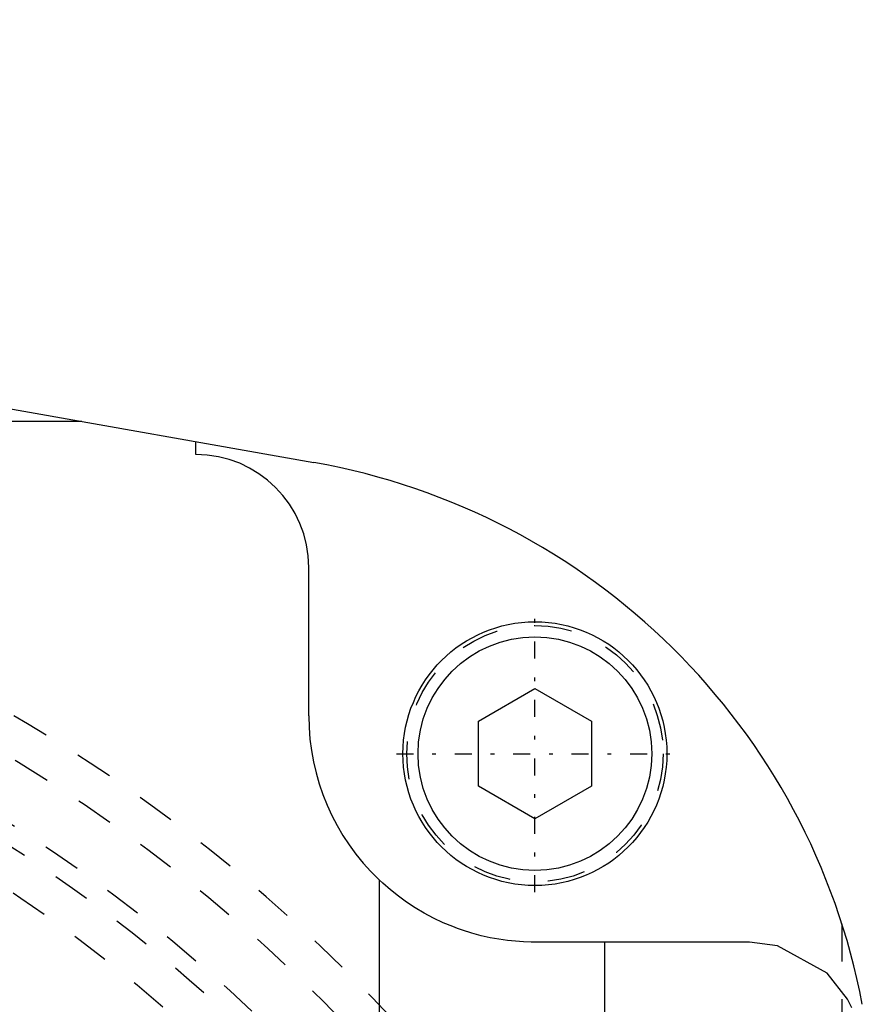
# Model space of a CAD drawing. Extents: x -392 to 171, y -72 to 70.
# Tile 9 of 12: x -198 to -175, y 30 to 56. Entities that reach past the tile are written whole.
import ezdxf

# ---------------------------------------------------------------- set-up
doc = ezdxf.new("R2010")
doc.units = 0
doc.linetypes.add('CENTER', pattern=[1.5, 0.45, -0.5, 0.05, -0.5])
doc.linetypes.add('DASHED', pattern=[2, 1, -1])
for name, color, linetype in [('AM_0', 7, 'CONTINUOUS'), ('AM_3', 7, 'DASHED'), ('AM_7', 7, 'CENTER')]:
    doc.layers.add(name, color=color, linetype=linetype)

msp = doc.modelspace()

# ---------------------------------------------------------------- linework, layer by layer
at = {"layer": 'AM_0', "color": 7, "linetype": 'CONTINUOUS'}
for p, q in [((-256.349, 56.476), (-189.867, 44.725)), ((-196.023, 45.813), (-304.215, 45.813)), ((-193, 44.94), (-193, 45.279)), ((-190, 38), (-190, 41.94)), ((-185.5, 37.866), (-184, 38.732)), ((-184, 38.732), (-182.5, 37.866)), ((-185.5, 36.134), (-185.5, 37.866)), ((-182.5, 37.866), (-182.5, 36.134)), ((-184, 35.268), (-185.5, 36.134)), ((-182.5, 36.134), (-184, 35.268)), ((-188.136, 33.653), (-188.136, 16.122)), ((-178.31, 32), (-184, 32)), ((-182.144, 15.133), (-182.144, 32))]:
    msp.add_line(p, q, dxfattribs=at)
for points in [[(-184, 32, 0), (-184.099, 32.001, 0), (-184.303, 32.008, 0), (-184.514, 32.022, 0), (-184.622, 32.032, 0), (-184.731, 32.045, 0), (-184.954, 32.076, 0), (-185.183, 32.118, 0), (-185.423, 32.171, 0), (-185.671, 32.237, 0), (-185.923, 32.317, 0), (-186.051, 32.361, 0), (-186.179, 32.41, 0), (-186.434, 32.516, 0), (-186.687, 32.635, 0), (-186.934, 32.766, 0), (-187.173, 32.908, 0), (-187.403, 33.058, 0), (-187.513, 33.136, 0), (-187.62, 33.215, 0), (-187.831, 33.383, 0), (-188.036, 33.56, 0), (-188.136, 33.653, 0)], [(-175.588, 30.26, 0), (-175.703, 30.485, 0), (-176.247, 31.178, 0), (-177.56, 31.905, 0), (-178.31, 32, 0)]]:
    msp.add_polyline3d(points, dxfattribs=at)
for radius in [3.5, 3.1]:
    msp.add_circle((-184, 37), radius, dxfattribs=at)
for centre, radius, start, end in [((-193, 41.94), 3, 0, 90), ((-193, 27), 18, 10.7253, 79.9766), ((-184, 38), 6, 180, 226.4267)]:
    msp.add_arc(centre, radius, start, end, dxfattribs=at)
at = {"layer": 'AM_3', "color": 6, "linetype": 'DASHED'}
msp.add_line((-175.855, 32.483), (-175.855, 23.7), dxfattribs=at)
for centre, radius in [((-220, 0), 43), ((-220, 0), 41.5), ((-220, 0), 41), ((-184, 37), 3.4), ((-220, 0), 40)]:
    msp.add_circle(centre, radius, dxfattribs=at)
msp.add_arc((-220, 0), 44, 194.4775, 165.5225, dxfattribs=at)
at = {"layer": 'AM_7', "color": 4, "linetype": 'CENTER'}
for p, q in [((-184, 33.325), (-184, 40.675)), ((-187.675, 37), (-180.325, 37))]:
    msp.add_line(p, q, dxfattribs=at)

doc.saveas('drawing.dxf')
